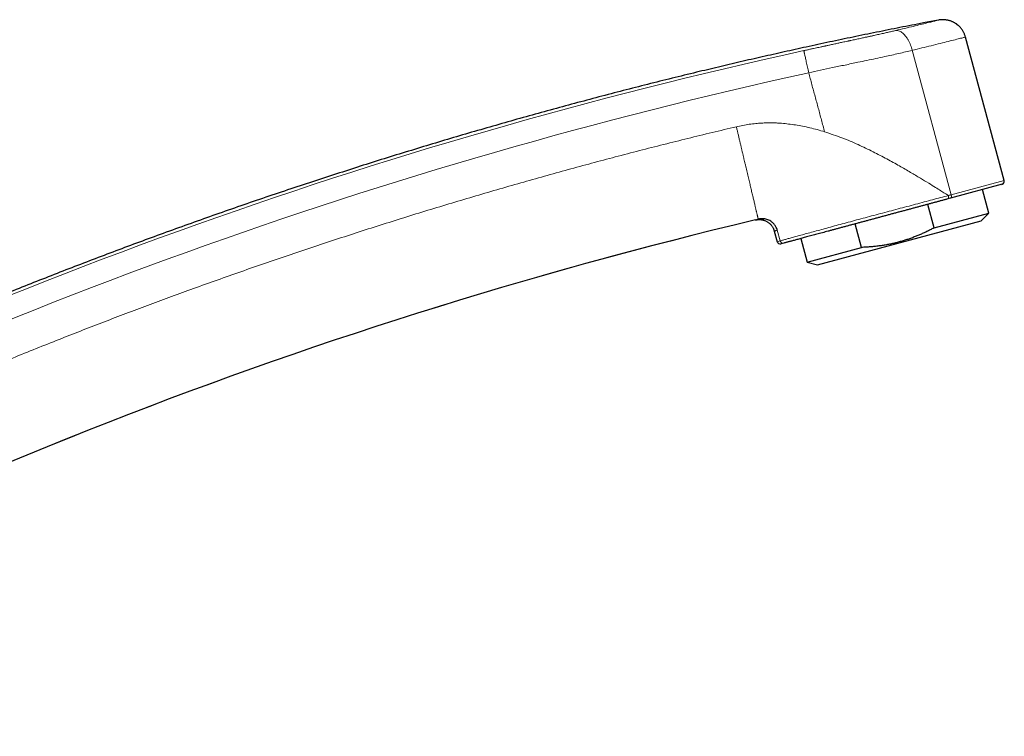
# Model space of a CAD drawing. Header units: millimetres. Extents: x 8 to 1004, y 12 to 903.
# Tile 57 of 57: x 878 to 1004, y 726 to 817. Entities that reach past the tile are written whole.
import ezdxf

# ---------------------------------------------------------------- set-up
doc = ezdxf.new("R2010")
doc.units = ezdxf.units.MM

msp = doc.modelspace()

# ---------------------------------------------------------------- linework, layer by layer
at = {"color": 7, "linetype": 'Continuous', "lineweight": 30}
for p, q in [((1004.1, 796.62), (999.16, 814.93)), ((1003.82, 796.13), (997.24, 794.35)), ((1002.12, 792.45), (1001.31, 795.45)), ((997.24, 794.35), (996.89, 794.26)), ((995.16, 790.57), (994.35, 793.57)), ((973.19, 791.74), (973.26, 791.74)), ((980.28, 785.84), (1001.14, 791.47)), ((995.16, 790.57), (1002.12, 792.45)), ((1001.14, 791.47), (1002.12, 792.45)), ((985.9, 788.07), (985.09, 791.07)), ((974.77, 790.15), (975.14, 788.8)), ((978.14, 789.2), (978.95, 786.2)), ((976, 788.62), (975.63, 788.52)), ((978.95, 786.2), (985.9, 788.07)), ((978.95, 786.2), (980.28, 785.84))]:
    msp.add_line(p, q, dxfattribs=at)
at = {"color": 8, "linetype": 'Continuous', "lineweight": 0}
for p, q in [((992.36, 813.24), (997.34, 794.79)), ((997.34, 794.79), (1004.1, 796.62)), ((975.15, 790.27), (975.52, 788.9)), ((975.14, 788.8), (975.52, 788.9))]:
    msp.add_line(p, q, dxfattribs=at)
for radius, start, end in [(634.92, 102.35294, 117.34928), (632.03, 102.35294, 117.35039), (615.24, 103.31088, 120.02497)]:
    msp.add_arc((1114.37, 192.97), radius, start, end, dxfattribs=at)
at = {"color": 7, "linetype": 'Continuous', "lineweight": 30}
for centre, radius, start, end in [((1003.71, 796.51), 0.4, 285.1, 15.1), ((1114.37, 192.97), 615.21, 103.34372, 120.0034), ((975.52, 788.91), 0.4, 195.1, 285.1)]:
    msp.add_arc(centre, radius, start, end, dxfattribs=at)
for points, knots in [([(995.7, 817.09), (995.06, 816.97), (993.43, 816.66), (990.8, 816.14), (987.8, 815.54), (984.82, 814.93), (981.83, 814.3), (978.91, 813.67), (976.04, 813.03), (973.24, 812.4), (970.43, 811.76), (967.63, 811.1), (964.73, 810.4), (961.72, 809.66), (958.6, 808.89), (955.49, 808.09), (952.39, 807.28), (949.29, 806.45), (946.19, 805.61), (943.09, 804.75), (940.01, 803.88), (936.92, 802.99), (933.84, 802.09), (930.77, 801.17), (927.69, 800.23), (924.63, 799.28), (921.57, 798.31), (918.51, 797.33), (915.41, 796.32), (912.27, 795.27), (909.08, 794.2), (905.9, 793.1), (902.73, 791.99), (899.56, 790.86), (896.45, 789.73), (893.39, 788.61), (890.38, 787.48), (887.38, 786.34), (884.38, 785.19), (881.39, 784.02), (878.41, 782.83), (875.43, 781.63), (872.42, 780.4), (869.36, 779.13), (866.26, 777.83), (863.16, 776.5), (860.08, 775.17), (857, 773.81), (853.93, 772.44), (850.87, 771.05), (847.81, 769.65), (844.76, 768.23), (841.72, 766.8), (838.69, 765.35), (835.72, 763.91), (832.81, 762.48), (829.98, 761.07), (827.14, 759.64), (824.7, 758.4), (823.21, 757.63), (822.66, 757.34)], [0, 0, 0, 0, 0.010598, 0.027203, 0.043808, 0.060414, 0.077019, 0.093624, 0.10928, 0.124937, 0.140593, 0.15625, 0.171906, 0.189379, 0.206853, 0.224327, 0.2418, 0.259274, 0.276748, 0.294221, 0.311695, 0.329168, 0.346642, 0.364116, 0.381589, 0.399063, 0.416536, 0.43401, 0.451484, 0.469789, 0.488095, 0.506401, 0.524706, 0.543012, 0.561318, 0.578791, 0.596265, 0.613739, 0.631212, 0.648686, 0.666159, 0.683633, 0.701107, 0.719412, 0.737718, 0.756024, 0.774329, 0.792635, 0.810941, 0.829247, 0.847552, 0.865858, 0.884164, 0.902469, 0.920775, 0.938035, 0.955294, 0.972554, 0.989814, 1, 1, 1, 1]), ([(999.16, 814.93), (999.14, 814.98), (999.11, 815.09), (999.05, 815.25), (998.99, 815.41), (998.91, 815.56), (998.82, 815.72), (998.71, 815.88), (998.61, 816.02), (998.51, 816.13), (998.42, 816.23), (998.34, 816.31), (998.26, 816.39), (998.19, 816.45), (998.11, 816.51), (998.04, 816.57), (997.95, 816.63), (997.85, 816.69), (997.74, 816.76), (997.61, 816.83), (997.47, 816.89), (997.32, 816.95), (997.16, 817.01), (997, 817.05), (996.84, 817.09), (996.66, 817.12), (996.48, 817.14), (996.29, 817.15), (996.1, 817.14), (995.9, 817.13), (995.77, 817.1), (995.7, 817.09)], [0, 0, 0, 0, 0.039023, 0.077052, 0.113941, 0.149555, 0.194844, 0.237393, 0.276989, 0.308442, 0.337505, 0.364106, 0.388191, 0.409716, 0.429073, 0.450158, 0.473921, 0.500356, 0.529443, 0.561153, 0.595435, 0.63222, 0.671418, 0.707605, 0.745453, 0.78485, 0.825666, 0.867756, 0.91096, 0.955102, 1, 1, 1, 1]), ([(996.89, 794.26), (996.77, 794.22), (996.52, 794.16), (996.13, 794.05), (995.74, 793.95), (995.35, 793.84), (994.94, 793.73), (994.55, 793.62), (994.15, 793.52), (993.77, 793.41), (993.37, 793.31), (992.98, 793.2), (992.57, 793.09), (992.14, 792.97), (991.69, 792.85), (991.24, 792.73), (990.79, 792.61), (990.33, 792.49), (989.88, 792.37), (989.43, 792.24), (988.97, 792.12), (988.52, 792), (988.07, 791.88), (987.62, 791.76), (987.17, 791.63), (986.72, 791.51), (986.28, 791.39), (985.84, 791.28), (985.4, 791.16), (984.96, 791.04), (984.51, 790.92), (984.07, 790.8), (983.64, 790.68), (983.21, 790.57), (982.8, 790.45), (982.4, 790.35), (982.01, 790.24), (981.63, 790.14), (981.26, 790.04), (980.9, 789.94), (980.55, 789.85), (980.21, 789.76), (979.87, 789.66), (979.54, 789.57), (979.21, 789.49), (978.89, 789.4), (978.59, 789.32), (978.31, 789.24), (978.03, 789.17), (977.77, 789.1), (977.53, 789.03), (977.29, 788.97), (977.08, 788.91), (976.87, 788.86), (976.69, 788.81), (976.52, 788.76), (976.37, 788.72), (976.23, 788.68), (976.11, 788.65), (976.03, 788.63), (976, 788.62)], [0, 0, 0, 0, 0.016521, 0.033015, 0.049483, 0.065927, 0.08235, 0.098753, 0.114202, 0.129636, 0.145057, 0.160467, 0.175868, 0.193046, 0.210217, 0.227384, 0.24455, 0.26172, 0.278901, 0.296092, 0.313295, 0.330507, 0.347729, 0.364959, 0.382195, 0.399436, 0.416679, 0.433924, 0.451168, 0.46923, 0.487288, 0.505341, 0.523395, 0.541453, 0.559516, 0.576761, 0.59401, 0.611261, 0.628515, 0.645772, 0.663032, 0.680296, 0.697564, 0.715661, 0.733765, 0.75188, 0.769981, 0.788057, 0.806115, 0.824161, 0.842203, 0.860244, 0.878292, 0.896351, 0.914426, 0.931487, 0.948571, 0.965682, 0.982824, 1, 1, 1, 1]), ([(972.38, 791.57), (972.43, 791.58), (972.52, 791.6), (972.66, 791.62), (972.81, 791.63), (972.96, 791.62), (973.12, 791.61), (973.27, 791.58), (973.42, 791.54), (973.58, 791.49), (973.72, 791.42), (973.87, 791.35), (974, 791.26), (974.13, 791.16), (974.25, 791.05), (974.36, 790.93), (974.45, 790.81), (974.54, 790.68), (974.62, 790.55), (974.68, 790.42), (974.73, 790.28), (974.76, 790.19), (974.77, 790.15)], [0, 0, 0, 0, 0.045812, 0.092837, 0.140995, 0.19019, 0.240311, 0.291231, 0.34281, 0.394894, 0.447322, 0.499924, 0.552528, 0.604962, 0.657056, 0.708648, 0.759585, 0.809724, 0.85894, 0.907119, 0.954166, 1, 1, 1, 1]), ([(973.26, 791.74), (973.19, 791.74), (973.07, 791.74), (972.89, 791.72), (972.78, 791.69), (972.72, 791.68)], [0, 0, 0, 0, 0.342346, 0.675956, 1, 1, 1, 1]), ([(973.16, 791.74), (973.17, 791.74), (973.2, 791.74), (973.23, 791.74), (973.26, 791.74), (973.28, 791.74), (973.3, 791.74), (973.32, 791.74), (973.33, 791.73), (973.33, 791.73), (973.34, 791.73), (973.35, 791.73), (973.37, 791.73), (973.4, 791.73), (973.42, 791.73), (973.44, 791.72)], [0, 0, 0, 0, 0.143361, 0.266557, 0.369244, 0.432842, 0.485246, 0.527223, 0.560507, 0.575005, 0.588891, 0.634914, 0.702506, 0.829794, 1, 1, 1, 1]), ([(973.19, 791.74), (973.19, 791.74), (973.2, 791.74), (973.22, 791.74), (973.24, 791.74), (973.26, 791.74), (973.28, 791.74), (973.29, 791.74), (973.3, 791.74), (973.31, 791.74), (973.32, 791.73), (973.34, 791.73), (973.36, 791.73), (973.38, 791.73), (973.39, 791.73), (973.39, 791.73)], [0, 0, 0, 0, 0.040982, 0.178322, 0.297276, 0.378129, 0.448333, 0.483911, 0.517961, 0.552389, 0.589043, 0.674574, 0.783065, 0.973263, 1, 1, 1, 1]), ([(975.15, 790.27), (975.13, 790.35), (975.08, 790.5), (974.95, 790.77), (974.75, 791.05), (974.48, 791.31), (974.2, 791.49), (973.94, 791.61), (973.69, 791.68), (973.47, 791.73), (973.32, 791.73), (973.26, 791.74)], [0, 0, 0, 0, 0.095879, 0.186135, 0.350274, 0.494817, 0.621944, 0.733858, 0.832719, 0.920713, 1, 1, 1, 1]), ([(995.16, 790.57), (995.07, 790.52), (994.83, 790.4), (994.44, 790.2), (993.99, 789.98), (993.54, 789.78), (993.08, 789.58), (992.62, 789.4), (992.15, 789.22), (991.68, 789.06), (991.2, 788.91), (990.71, 788.77), (990.21, 788.64), (989.71, 788.53), (989.19, 788.42), (988.66, 788.33), (988.11, 788.25), (987.56, 788.19), (987.01, 788.14), (986.46, 788.1), (986.09, 788.08), (985.9, 788.07)], [0, 0, 0, 0, 0.032291, 0.083661, 0.135042, 0.186421, 0.237788, 0.289421, 0.341053, 0.392215, 0.443376, 0.496639, 0.549921, 0.603204, 0.656467, 0.713554, 0.770652, 0.827741, 0.885157, 0.942582, 1, 1, 1, 1])]:
    msp.add_open_spline(points, degree=3, knots=knots, dxfattribs=at)
at = {"color": 8, "linetype": 'Continuous', "lineweight": 0}
for points, knots in [([(990.23, 815.76), (990.64, 815.85), (991.46, 816.04), (992.53, 816.3), (993.47, 816.53), (994.26, 816.73), (994.9, 816.89), (995.36, 817.01), (995.65, 817.08), (995.68, 817.09), (995.7, 817.09)], [0, 0, 0, 0, 0.124723, 0.248237, 0.372603, 0.49984, 0.626746, 0.75109, 0.874843, 1, 1, 1, 1]), ([(978.54, 813.2), (978.69, 813.23), (978.97, 813.29), (979.39, 813.38), (979.78, 813.47), (980.13, 813.54), (980.45, 813.61), (980.72, 813.67), (980.93, 813.72), (981.1, 813.75), (981.25, 813.78), (981.38, 813.81), (981.54, 813.85), (981.72, 813.89), (982.04, 813.96), (982.47, 814.05), (982.98, 814.16), (983.51, 814.27), (983.91, 814.36), (984.17, 814.41), (984.24, 814.43), (984.32, 814.45), (984.4, 814.46), (984.47, 814.48), (984.72, 814.53), (985.14, 814.62), (985.73, 814.75), (986.17, 814.85), (986.47, 814.91), (986.65, 814.95), (986.83, 814.99), (987, 815.03), (987.17, 815.06), (987.34, 815.1), (987.65, 815.17), (988.1, 815.27), (988.68, 815.4), (989.22, 815.52), (989.74, 815.64), (990.07, 815.72), (990.23, 815.76)], [0, 0, 0, 0, 0.0372625, 0.0719283, 0.1039972, 0.1334695, 0.1603451, 0.1846241, 0.1995122, 0.2132226, 0.2257554, 0.2371107, 0.2472887, 0.263922, 0.2833203, 0.3273903, 0.3697957, 0.4105434, 0.461805, 0.4683061, 0.4747584, 0.4811618, 0.4875164, 0.4938222, 0.5000794, 0.5508478, 0.5997092, 0.6467062, 0.662121, 0.6773317, 0.6923405, 0.7071495, 0.7217609, 0.736177, 0.7504003, 0.8029942, 0.8540917, 0.9038458, 0.9524226, 1, 1, 1, 1]), ([(992.36, 813.24), (992.34, 813.35), (992.28, 813.58), (992.16, 813.91), (992.02, 814.24), (991.86, 814.56), (991.67, 814.85), (991.47, 815.11), (991.27, 815.33), (991.05, 815.51), (990.83, 815.64), (990.62, 815.73), (990.42, 815.77), (990.3, 815.76), (990.23, 815.76)], [0, 0, 0, 0, 0.077456, 0.157936, 0.24101, 0.326143, 0.412705, 0.5, 0.587295, 0.673857, 0.75899, 0.842064, 0.922544, 1, 1, 1, 1]), ([(999.16, 814.93), (999.13, 814.92), (999.07, 814.9), (998.59, 814.78), (997.89, 814.6), (996.73, 814.31), (994.97, 813.87), (993.2, 813.44), (992.36, 813.24)], [0, 0, 0, 0, 0.148809, 0.290842, 0.426098, 0.554577, 0.790781, 1, 1, 1, 1]), ([(992.36, 813.24), (992.08, 813.17), (991.52, 813.03), (990.64, 812.83), (989.76, 812.63), (988.78, 812.42), (987.72, 812.19), (986.58, 811.94), (985.27, 811.67), (983.82, 811.36), (982.23, 811.03), (980.68, 810.7), (979.66, 810.48), (979.16, 810.37)], [0, 0, 0, 0, 0.072684, 0.144161, 0.214157, 0.282272, 0.370019, 0.455056, 0.537966, 0.658728, 0.775582, 0.889175, 1, 1, 1, 1]), ([(979.16, 810.37), (979.29, 809.87), (979.56, 808.86), (979.97, 807.35), (980.38, 805.85), (980.78, 804.34), (981.05, 803.33), (981.19, 802.83)], [0, 0, 0, 0, 0.2000001, 0.4000002, 0.6000001, 0.8000001, 1, 1, 1, 1]), ([(969.93, 803.48), (968.89, 803.23), (966.83, 802.74), (963.74, 801.99), (960.65, 801.21), (957.56, 800.43), (954.5, 799.63), (951.46, 798.82), (948.45, 798), (945.43, 797.16), (942.4, 796.31), (939.36, 795.43), (936.3, 794.53), (933.24, 793.62), (930.19, 792.69), (927.14, 791.75), (924.1, 790.79), (921.06, 789.81), (918.02, 788.82), (915, 787.82), (911.97, 786.79), (908.96, 785.76), (905.95, 784.7), (902.94, 783.64), (900.02, 782.58), (897.19, 781.55), (894.45, 780.53), (891.71, 779.5), (888.98, 778.45), (886.25, 777.4), (883.45, 776.29), (880.58, 775.15), (877.62, 773.95), (874.68, 772.74), (871.74, 771.52), (868.82, 770.29), (865.93, 769.05), (863.06, 767.81), (860.2, 766.55), (857.33, 765.26), (854.44, 763.96), (851.54, 762.63), (848.65, 761.28), (845.76, 759.93), (842.88, 758.55), (840.01, 757.16), (837.14, 755.76), (834.28, 754.34), (831.43, 752.91), (828.59, 751.47), (825.75, 750.01), (822.92, 748.53), (820.1, 747.04), (817.36, 745.58), (814.71, 744.15), (812.15, 742.74), (809.59, 741.33), (807.03, 739.9), (804.49, 738.46), (802.8, 737.5), (801.95, 737.01)], [0, 0, 0, 0, 0.017562, 0.035123, 0.052685, 0.070246, 0.087808, 0.105056, 0.122304, 0.139552, 0.1568, 0.1744, 0.192, 0.2096, 0.2272, 0.2448, 0.2624, 0.28, 0.2976, 0.3152, 0.3328, 0.3504, 0.368, 0.3856, 0.4032, 0.419333, 0.435467, 0.4516, 0.467733, 0.483867, 0.5, 0.517562, 0.535123, 0.552685, 0.570246, 0.587808, 0.605056, 0.622304, 0.639552, 0.6568, 0.6744, 0.692, 0.7096, 0.7272, 0.7448, 0.7624, 0.78, 0.7976, 0.8152, 0.8328, 0.8504, 0.868, 0.8856, 0.9032, 0.919333, 0.935467, 0.9516, 0.967733, 0.983867, 1, 1, 1, 1]), ([(981.19, 802.83), (980.87, 802.92), (980.25, 803.11), (979.31, 803.35), (978.39, 803.55), (977.48, 803.71), (976.59, 803.83), (975.91, 803.9), (975.44, 803.93), (975.17, 803.95), (974.9, 803.96), (974.64, 803.97), (974.37, 803.97), (974.11, 803.97), (973.69, 803.97), (973.13, 803.95), (972.37, 803.89), (971.58, 803.8), (970.75, 803.66), (970.2, 803.54), (969.93, 803.48)], [0, 0, 0, 0, 0.086566, 0.171095, 0.253679, 0.334417, 0.413416, 0.490789, 0.514284, 0.537689, 0.561008, 0.584245, 0.607403, 0.630485, 0.653497, 0.716441, 0.778956, 0.852935, 0.926568, 1, 1, 1, 1]), ([(969.93, 803.48), (969.96, 803.34), (970.03, 803.05), (970.13, 802.63), (970.23, 802.2), (970.33, 801.78), (970.43, 801.36), (970.53, 800.95), (970.62, 800.55), (970.71, 800.16), (970.8, 799.78), (970.89, 799.39), (970.98, 799.01), (971.08, 798.63), (971.17, 798.24), (971.26, 797.86), (971.34, 797.49), (971.43, 797.12), (971.51, 796.77), (971.59, 796.44), (971.67, 796.12), (971.74, 795.81), (971.81, 795.51), (971.88, 795.21), (971.95, 794.91), (972.02, 794.62), (972.09, 794.35), (972.15, 794.08), (972.21, 793.83), (972.27, 793.59), (972.32, 793.37), (972.37, 793.17), (972.41, 792.98), (972.45, 792.8), (972.49, 792.63), (972.53, 792.47), (972.57, 792.33), (972.6, 792.19), (972.63, 792.08), (972.65, 791.97), (972.67, 791.89), (972.69, 791.82), (972.7, 791.76), (972.71, 791.72), (972.72, 791.69), (972.72, 791.68), (972.72, 791.68)], [0, 0, 0, 0, 0.023333, 0.046667, 0.07, 0.093333, 0.116666, 0.14, 0.162, 0.184, 0.206, 0.228, 0.25, 0.273333, 0.296667, 0.32, 0.343333, 0.366666, 0.39, 0.412, 0.434, 0.456, 0.478, 0.5, 0.523333, 0.546667, 0.57, 0.593333, 0.616666, 0.64, 0.662, 0.684, 0.706, 0.728, 0.75, 0.773333, 0.796667, 0.82, 0.843333, 0.866666, 0.89, 0.912, 0.934, 0.956, 0.978, 1, 1, 1, 1]), ([(996.99, 794.7), (996.84, 794.79), (996.52, 794.99), (995.97, 795.33), (995.28, 795.76), (994.41, 796.3), (993.36, 796.94), (992.11, 797.68), (990.69, 798.51), (989.1, 799.39), (987.34, 800.31), (985.43, 801.22), (983.38, 802.1), (981.93, 802.58), (981.19, 802.83)], [0, 0, 0, 0, 0.030668, 0.067757, 0.114175, 0.172592, 0.243256, 0.325239, 0.41757, 0.519251, 0.629312, 0.74678, 0.870679, 1, 1, 1, 1]), ([(975.52, 788.91), (975.61, 788.93), (975.8, 788.98), (976.19, 789.09), (976.66, 789.22), (977.2, 789.37), (977.82, 789.54), (978.52, 789.73), (979.29, 789.94), (980.12, 790.17), (981, 790.41), (981.94, 790.67), (982.92, 790.94), (983.94, 791.21), (985, 791.5), (986.08, 791.79), (987.19, 792.08), (988.3, 792.38), (989.43, 792.68), (990.56, 792.99), (991.68, 793.28), (992.8, 793.58), (993.89, 793.87), (994.96, 794.16), (996, 794.43), (996.66, 794.61), (996.99, 794.69)], [0, 0, 0, 0, 0.042133, 0.083966, 0.125601, 0.167145, 0.208709, 0.250411, 0.292183, 0.333902, 0.375587, 0.417247, 0.458883, 0.500494, 0.542107, 0.58374, 0.62537, 0.666977, 0.708543, 0.750061, 0.791624, 0.8333, 0.87504, 0.916781, 0.958457, 1, 1, 1, 1]), ([(996.89, 794.26), (996.92, 794.27), (996.95, 794.29), (996.99, 794.35), (997, 794.41), (997.01, 794.47), (997.01, 794.57), (997, 794.65), (996.99, 794.69)], [0, 0, 0, 0, 0.239553, 0.368422, 0.5, 0.631578, 0.760447, 1, 1, 1, 1]), ([(996.98, 794.7), (997.05, 794.71), (997.17, 794.75), (997.29, 794.78), (997.34, 794.79)], [0, 0, 0, 0, 0.56, 1, 1, 1, 1]), ([(972.38, 791.57), (972.38, 791.57), (972.38, 791.57), (972.39, 791.57), (972.41, 791.58), (972.44, 791.59), (972.49, 791.61), (972.55, 791.63), (972.63, 791.65), (972.69, 791.67), (972.72, 791.68)], [0, 0, 0, 0, 0.002314, 0.145897, 0.288922, 0.431512, 0.57379, 0.71588, 0.857909, 1, 1, 1, 1]), ([(975.15, 790.27), (975.09, 790.25), (974.97, 790.21), (974.86, 790.18), (974.79, 790.15), (974.78, 790.15), (974.77, 790.15)], [0, 0, 0, 0, 0.250011, 0.500015, 0.750013, 1, 1, 1, 1])]:
    msp.add_open_spline(points, degree=3, knots=knots, dxfattribs=at)
for points in [[(979.16, 810.37), (979.13, 810.49), (979.08, 810.73), (979, 811.08), (978.92, 811.42), (978.85, 811.75), (978.79, 812.05), (978.73, 812.32), (978.68, 812.56), (978.63, 812.77), (978.59, 812.94), (978.56, 813.07), (978.54, 813.16), (978.54, 813.18), (978.54, 813.2)], [(997.34, 794.79), (997.35, 794.74), (997.37, 794.64), (997.36, 794.5), (997.32, 794.39), (997.26, 794.36), (997.24, 794.35)], [(976, 788.62), (975.95, 788.61), (975.84, 788.6), (975.7, 788.65), (975.57, 788.76), (975.54, 788.86), (975.52, 788.9)]]:
    msp.add_open_spline(points, degree=3, dxfattribs=at)

doc.saveas('drawing.dxf')
